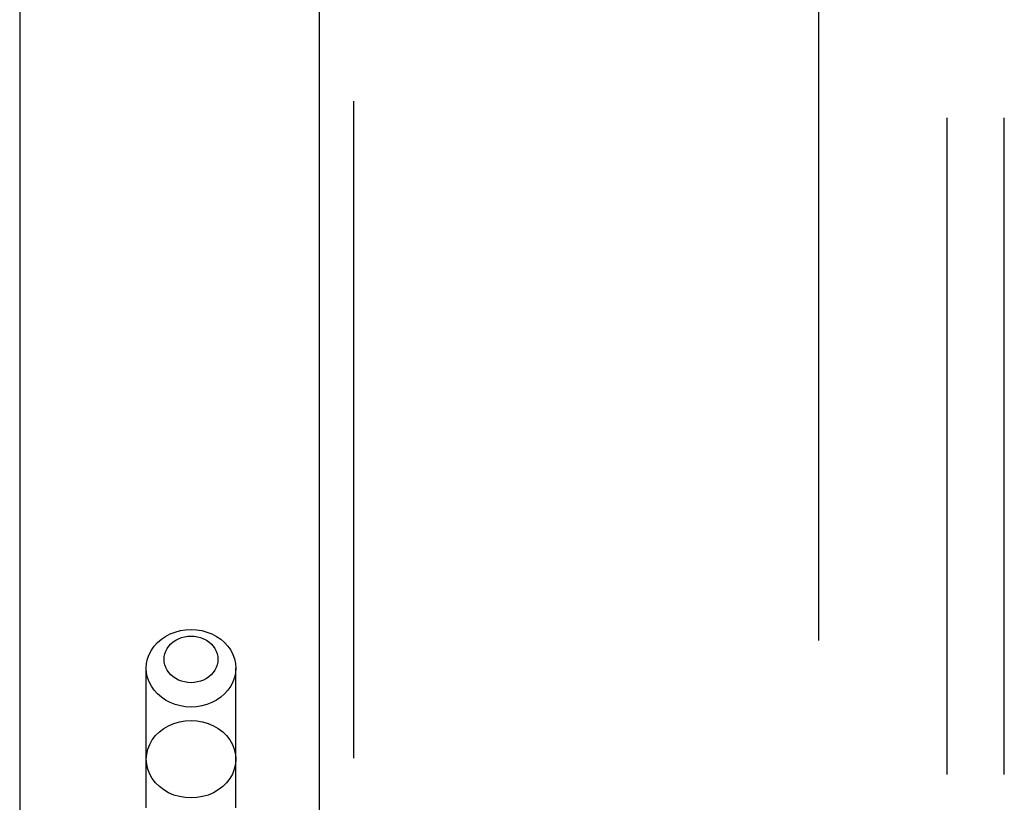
# Model space of a CAD drawing. Header units: inches. Extents: x 0 to 262, y 0 to 169.
# Tile 59 of 256: x 44.84 to 46.99, y 76.21 to 77.93. Entities that reach past the tile are written whole.
import ezdxf

# ---------------------------------------------------------------- set-up
doc = ezdxf.new("R2010")
doc.units = ezdxf.units.IN
doc.header["$LTSCALE"] = 14.384615
doc.header["$MEASUREMENT"] = 0
doc.linetypes.add('HIDDEN', pattern=[0.2, 0.1, -0.1])
doc.layers.get('0').update_dxf_attribs({"linetype": 'CONTINUOUS'})
for name, color, linetype in [('DEFAULT_2', 8, 'HIDDEN'), ('LEFTHAND_DOOR_ASSEMBLY', 7, 'CONTINUOUS'), ('SUBPANEL', 7, 'CONTINUOUS')]:
    doc.layers.add(name, color=color, linetype=linetype)

msp = doc.modelspace()

# ---------------------------------------------------------------- linework, layer by layer
at = {"color": 3, "linetype": 'Continuous'}
msp.add_line((44.8387, 125.8592), (44.8387, 49.3295), dxfattribs=at)
at = {"layer": 'DEFAULT_2', "color": 8, "linetype": 'HIDDEN'}
msp.add_line((46.5887, 50.6735), (46.5887, 119.7775), dxfattribs=at)
at = {"layer": 'LEFTHAND_DOOR_ASSEMBLY', "color": 3, "linetype": 'Continuous'}
msp.add_line((45.4944, 120.9005), (45.4944, 49.5505), dxfattribs=at)
at = {"layer": 'LEFTHAND_DOOR_ASSEMBLY', "color": 8, "linetype": 'HIDDEN'}
for p, q in [((45.5694, 120.9005), (45.5694, 49.5505)), ((45.1159, 73.3225), (45.1159, 76.5049)), ((45.3119, 73.3225), (45.3119, 76.5049))]:
    msp.add_line(p, q, dxfattribs=at)
for points in [[(45.1159, 76.5049), (45.1166, 76.5151), (45.1188, 76.5252), (45.1223, 76.535), (45.1271, 76.5443), (45.1333, 76.5531), (45.1406, 76.5612), (45.1489, 76.5684), (45.1582, 76.5747), (45.1684, 76.58), (45.1792, 76.5843), (45.1905, 76.5873), (45.2021, 76.5891), (45.2139, 76.5898)], [(45.2139, 76.4733), (45.2068, 76.4737), (45.1998, 76.4748), (45.193, 76.4766), (45.1865, 76.4791), (45.1804, 76.4823), (45.1748, 76.4861), (45.1698, 76.4905), (45.1654, 76.4954), (45.1617, 76.5006), (45.1588, 76.5063), (45.1566, 76.5122), (45.1553, 76.5182), (45.1549, 76.5244), (45.1553, 76.5306), (45.1566, 76.5366), (45.1588, 76.5425), (45.1617, 76.5482), (45.1654, 76.5534), (45.1698, 76.5583), (45.1748, 76.5627), (45.1804, 76.5665), (45.1865, 76.5696), (45.193, 76.5722), (45.1998, 76.574), (45.2068, 76.5751), (45.2139, 76.5755)], [(45.2139, 76.5898), (45.2257, 76.5891), (45.2374, 76.5873), (45.2487, 76.5843), (45.2595, 76.58), (45.2696, 76.5747), (45.2789, 76.5684), (45.2873, 76.5612), (45.2946, 76.5531), (45.3007, 76.5443), (45.3055, 76.535), (45.3091, 76.5252), (45.3112, 76.5151), (45.3119, 76.5049)], [(45.2139, 76.5755), (45.2211, 76.5751), (45.228, 76.574), (45.2348, 76.5722), (45.2413, 76.5696), (45.2474, 76.5665), (45.253, 76.5626), (45.2581, 76.5583), (45.2625, 76.5534), (45.2662, 76.5481), (45.2691, 76.5425), (45.2712, 76.5366), (45.2725, 76.5306), (45.2729, 76.5244), (45.2725, 76.5182), (45.2712, 76.5122), (45.2691, 76.5063), (45.2661, 76.5006), (45.2625, 76.4954), (45.2581, 76.4905), (45.253, 76.4861), (45.2474, 76.4823), (45.2413, 76.4791), (45.2348, 76.4766), (45.228, 76.4748), (45.2211, 76.4737), (45.2139, 76.4733)], [(45.2139, 76.42), (45.2021, 76.4206), (45.1905, 76.4225), (45.1792, 76.4255), (45.1684, 76.4297), (45.1582, 76.435), (45.1489, 76.4414), (45.1406, 76.4486), (45.1333, 76.4567), (45.1271, 76.4655), (45.1223, 76.4748), (45.1188, 76.4846), (45.1166, 76.4947), (45.1159, 76.5049)], [(45.3119, 76.5049), (45.3112, 76.4947), (45.3091, 76.4846), (45.3055, 76.4748), (45.3007, 76.4655), (45.2946, 76.4567), (45.2873, 76.4486), (45.2789, 76.4414), (45.2696, 76.435), (45.2595, 76.4297), (45.2487, 76.4255), (45.2374, 76.4225), (45.2257, 76.4206), (45.2139, 76.42)], [(45.1159, 76.3056), (45.1168, 76.3167), (45.1193, 76.3276), (45.1234, 76.3381), (45.129, 76.3481), (45.1362, 76.3573), (45.1446, 76.3657), (45.1543, 76.373), (45.1649, 76.3791), (45.1764, 76.3841), (45.1886, 76.3876), (45.2011, 76.3898), (45.2139, 76.3905)], [(45.2139, 76.3905), (45.2267, 76.3898), (45.2393, 76.3876), (45.2514, 76.3841), (45.2629, 76.3791), (45.2736, 76.373), (45.2832, 76.3657), (45.2917, 76.3573), (45.2988, 76.3481), (45.3045, 76.3381), (45.3086, 76.3276), (45.3111, 76.3167), (45.3119, 76.3056)], [(45.2139, 76.2208), (45.2011, 76.2215), (45.1886, 76.2237), (45.1764, 76.2272), (45.1649, 76.2321), (45.1543, 76.2383), (45.1446, 76.2456), (45.1362, 76.254), (45.129, 76.2632), (45.1234, 76.2732), (45.1193, 76.2837), (45.1168, 76.2946), (45.1159, 76.3056)], [(45.3119, 76.3056), (45.3111, 76.2946), (45.3086, 76.2837), (45.3045, 76.2732), (45.2988, 76.2632), (45.2917, 76.254), (45.2832, 76.2456), (45.2736, 76.2383), (45.2629, 76.2321), (45.2514, 76.2272), (45.2393, 76.2237), (45.2267, 76.2215), (45.2139, 76.2208)]]:
    msp.add_lwpolyline(points, dxfattribs=at)
at = {"layer": 'SUBPANEL', "color": 8, "linetype": 'HIDDEN'}
for p, q in [((46.8699, 53.2568), (46.8699, 117.1943)), ((46.9949, 53.2568), (46.9949, 117.1943))]:
    msp.add_line(p, q, dxfattribs=at)

doc.saveas('drawing.dxf')
